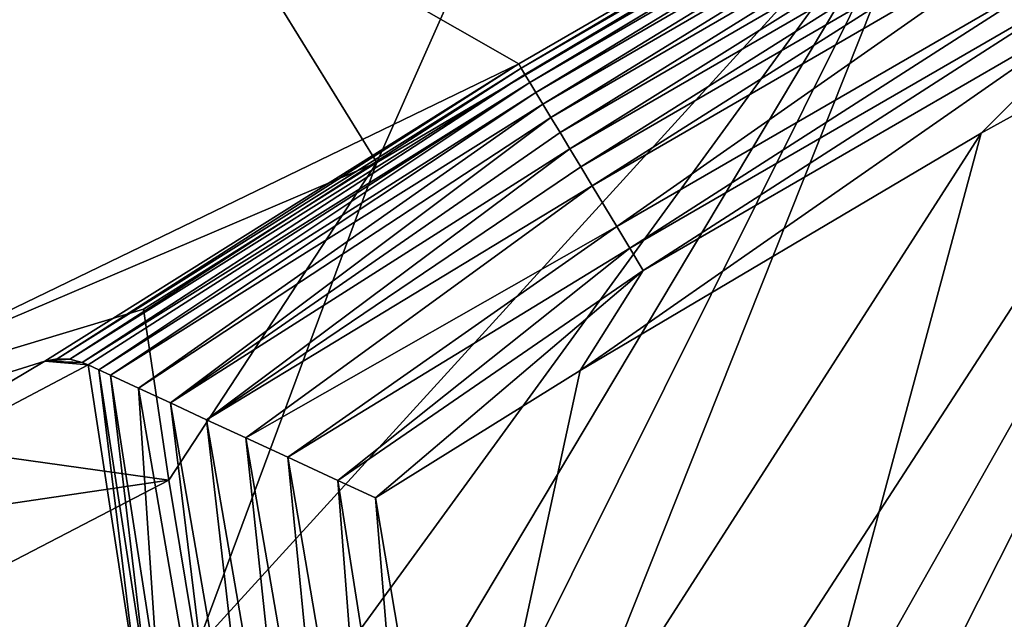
# Model space of a CAD drawing. Header units: metres. Extents: x 0 to 1501, y -1015 to 0.
# Tile 31 of 107: x 269 to 368, y -386 to -325. Entities that reach past the tile are written whole.
import ezdxf

# ---------------------------------------------------------------- set-up
doc = ezdxf.new("R2010")
doc.units = ezdxf.units.M

msp = doc.modelspace()

# ---------------------------------------------------------------- linework, layer by layer
at = {"layer": 'None'}
for points in [[(420.990051, -274.161865, -406), (481.171814, -245.016495, -406), (328.518768, -550.732056, -406)], [(328.518768, -550.732056, -406), (481.171814, -245.016495, -406), (719.086121, -769.217773, -406)], [(141.759155, -263.234894, -63), (279.604767, -298.438782, -63), (222.356293, -335.432922, -63)], [(143.92485, -263.175537, -60), (220.356644, -339.936798, -60), (275.17334, -304.257996, -60)], [(304.942993, -339.447876, -406), (279.604767, -298.438782, -63), (338.559021, -263.662933, -63)], [(362.194397, -305.676514, -406), (304.942993, -339.447876, -406), (338.559021, -263.662933, -63)], [(490.425323, -272.33667, -403), (356.401245, -576.011963, -403), (681.053406, -752.77417, -403)], [(490.425323, -272.33667, -403), (448.342804, -292.50531, -403), (356.401245, -576.011963, -403)], [(306.138794, -477.265167, -406), (301.366333, -458.551453, -406), (420.990051, -274.161865, -406)], [(420.990051, -274.161865, -406), (301.366333, -458.551453, -406), (362.194397, -305.676514, -406)], [(310.547516, -493.386932, -406), (306.138794, -477.265167, -406), (420.990051, -274.161865, -406)], [(420.990051, -274.161865, -406), (314.707947, -507.74234, -406), (310.547516, -493.386932, -406)], [(318.68457, -520.793213, -406), (314.707947, -507.74234, -406), (420.990051, -274.161865, -406)], [(322.999939, -534.307617, -406), (318.68457, -520.793213, -406), (420.990051, -274.161865, -406)], [(322.999939, -534.307617, -406), (420.990051, -274.161865, -406), (328.518768, -550.732056, -406)], [(344.939697, -543.6875, -403), (448.342804, -292.50531, -403), (326.765198, -482.247986, -403)], [(448.342804, -292.50531, -403), (406.866699, -313.893311, -403), (326.765198, -482.247986, -403)], [(448.342804, -292.50531, -403), (344.939697, -543.6875, -403), (356.401245, -576.011963, -403)], [(279.604767, -298.438782, -63), (242.987442, -365.849396, -324.51297), (222.356293, -335.432922, -63)], [(242.987442, -365.849396, -324.51297), (279.604767, -298.438782, -63), (304.942993, -339.447876, -406)], [(319.30722, -329.483673, -377.175201), (368.265991, -301.10791, -377.175201), (275.17334, -304.257996, -60)], [(319.30722, -329.483673, -377.175201), (319.537811, -329.920288, -379.803467), (368.265991, -301.10791, -377.175201)], [(319.537811, -329.920288, -379.803467), (368.48114, -301.554199, -379.803467), (368.265991, -301.10791, -377.175201)], [(319.537811, -329.920288, -379.803467), (319.912598, -330.541809, -382.385681), (368.48114, -301.554199, -379.803467)], [(319.912598, -330.541809, -382.385681), (368.834137, -302.188354, -382.385681), (368.48114, -301.554199, -379.803467)], [(319.912598, -330.541809, -382.385681), (320.404846, -331.358032, -384.897552), (368.834137, -302.188354, -382.385681)], [(320.404846, -331.358032, -384.897552), (369.297729, -303.02121, -384.897552), (368.834137, -302.188354, -382.385681)], [(369.297729, -303.02121, -384.897552), (320.404846, -331.358032, -384.897552), (321.010803, -332.362854, -387.314758)], [(369.868408, -304.046448, -387.314758), (369.297729, -303.02121, -384.897552), (321.010803, -332.362854, -387.314758)], [(275.17334, -304.257996, -60), (220.356644, -339.936798, -60), (231.205856, -372.136658, -292.722046)], [(231.205856, -372.136658, -292.722046), (319.30722, -329.483673, -377.175201), (275.17334, -304.257996, -60)], [(369.868408, -304.046448, -387.314758), (321.010803, -332.362854, -387.314758), (321.726196, -333.549164, -389.61441)], [(370.542175, -305.256897, -389.61441), (369.868408, -304.046448, -387.314758), (321.726196, -333.549164, -389.61441)], [(370.542175, -305.256897, -389.61441), (321.726196, -333.549164, -389.61441), (322.544556, -334.906158, -391.779236)], [(371.312866, -306.641479, -391.779236), (370.542175, -305.256897, -389.61441), (322.544556, -334.906158, -391.779236)], [(289.754974, -405.215912, -406), (286.719604, -388.550842, -406), (362.194397, -305.676514, -406)], [(362.194397, -305.676514, -406), (286.719604, -388.550842, -406), (304.942993, -339.447876, -406)], [(293.009277, -421.585968, -406), (289.754974, -405.215912, -406), (362.194397, -305.676514, -406)], [(362.194397, -305.676514, -406), (296.472443, -437.669617, -406), (293.009277, -421.585968, -406)], [(301.366333, -458.551453, -406), (296.472443, -437.669617, -406), (362.194397, -305.676514, -406)], [(371.312866, -306.641479, -391.779236), (322.544556, -334.906158, -391.779236), (323.458801, -336.42218, -393.793457)], [(372.17392, -308.188354, -393.793457), (371.312866, -306.641479, -391.779236), (323.458801, -336.42218, -393.793457)], [(323.458801, -336.42218, -393.793457), (324.461884, -338.085541, -395.641296), (372.17392, -308.188354, -393.793457)], [(324.461884, -338.085541, -395.641296), (373.118622, -309.885559, -395.641296), (372.17392, -308.188354, -393.793457)], [(324.461884, -338.085541, -395.641296), (325.546448, -339.883972, -397.307617), (373.118622, -309.885559, -395.641296)], [(325.546448, -339.883972, -397.307617), (374.140045, -311.720581, -397.307617), (373.118622, -309.885559, -395.641296)], [(374.140045, -311.720581, -397.307617), (325.546448, -339.883972, -397.307617), (326.703735, -341.80304, -398.780426)], [(375.230011, -313.67868, -398.780426), (374.140045, -311.720581, -397.307617), (326.703735, -341.80304, -398.780426)], [(329.200287, -345.942902, -401.100159), (375.230011, -313.67868, -398.780426), (326.703735, -341.80304, -398.780426)], [(326.765198, -482.247986, -403), (406.866699, -313.893311, -403), (366.032349, -336.482452, -403)], [(377.581238, -317.90274, -401.100159), (375.230011, -313.67868, -398.780426), (329.200287, -345.942902, -401.100159)], [(380.099152, -322.426239, -402.52005), (366.032349, -336.482452, -403), (406.866699, -313.893311, -403)], [(330.520752, -348.132538, -401.92572), (377.581238, -317.90274, -401.100159), (329.200287, -345.942902, -401.100159)], [(378.82486, -320.136932, -401.92572), (377.581238, -317.90274, -401.100159), (330.520752, -348.132538, -401.92572)], [(331.87381, -350.37619, -402.52005), (378.82486, -320.136932, -401.92572), (330.520752, -348.132538, -401.92572)], [(378.82486, -320.136932, -401.92572), (331.87381, -350.37619, -402.52005), (380.099152, -322.426239, -402.52005)], [(331.87381, -350.37619, -402.52005), (325.478271, -360.496002, -403), (380.099152, -322.426239, -402.52005)], [(325.478271, -360.496002, -403), (366.032349, -336.482452, -403), (380.099152, -322.426239, -402.52005)], [(231.205856, -372.136658, -292.722046), (271.366882, -359.540863, -377.175201), (319.30722, -329.483673, -377.175201)], [(271.366882, -359.540863, -377.175201), (272.620087, -359.309509, -379.803772), (319.30722, -329.483673, -377.175201)], [(272.620087, -359.309509, -379.803772), (319.537811, -329.920288, -379.803467), (319.30722, -329.483673, -377.175201)], [(272.620087, -359.309509, -379.803772), (273.883942, -359.352234, -382.386475), (319.537811, -329.920288, -379.803467)], [(273.883942, -359.352234, -382.386475), (319.912598, -330.541809, -382.385681), (319.537811, -329.920288, -379.803467)], [(273.883942, -359.352234, -382.386475), (275.148376, -359.668915, -384.898254), (319.912598, -330.541809, -382.385681)], [(275.148376, -359.668915, -384.898254), (320.404846, -331.358032, -384.897552), (319.912598, -330.541809, -382.385681)], [(275.148376, -359.668915, -384.898254), (275.761993, -359.921753, -386.089722), (320.404846, -331.358032, -384.897552)], [(275.761993, -359.921753, -386.089722), (276.823303, -360.4151, -387.962341), (320.404846, -331.358032, -384.897552)], [(320.404846, -331.358032, -384.897552), (276.823303, -360.4151, -387.962341), (321.010803, -332.362854, -387.314758)], [(276.823303, -360.4151, -387.962341), (278.015289, -360.968994, -389.748474), (321.010803, -332.362854, -387.314758)], [(321.010803, -332.362854, -387.314758), (278.015289, -360.968994, -389.748474), (321.726196, -333.549164, -389.61441)], [(278.015289, -360.968994, -389.748474), (280.844208, -362.28302, -393.122894), (321.726196, -333.549164, -389.61441)], [(321.726196, -333.549164, -389.61441), (280.844208, -362.28302, -393.122894), (322.544556, -334.906158, -391.779236)], [(280.844208, -362.28302, -393.122894), (284.067078, -363.778656, -396.012482), (322.544556, -334.906158, -391.779236)], [(322.544556, -334.906158, -391.779236), (284.067078, -363.778656, -396.012482), (323.458801, -336.42218, -393.793457)], [(284.067078, -363.778656, -396.012482), (324.461884, -338.085541, -395.641296), (323.458801, -336.42218, -393.793457)], [(326.765198, -482.247986, -403), (366.032349, -336.482452, -403), (312.603668, -419.77652, -403)], [(366.032349, -336.482452, -403), (325.478271, -360.496002, -403), (312.603668, -419.77652, -403)], [(284.067078, -363.778656, -396.012482), (287.7117, -365.468323, -398.46875), (324.461884, -338.085541, -395.641296)], [(287.7117, -365.468323, -398.46875), (325.546448, -339.883972, -397.307617), (324.461884, -338.085541, -395.641296)], [(281.350525, -354.302551, -406), (242.987442, -365.849396, -324.51297), (304.942993, -339.447876, -406)], [(304.942993, -339.447876, -406), (283.914063, -371.581573, -406), (281.350525, -354.302551, -406)], [(286.719604, -388.550842, -406), (283.914063, -371.581573, -406), (304.942993, -339.447876, -406)], [(325.546448, -339.883972, -397.307617), (287.7117, -365.468323, -398.46875), (326.703735, -341.80304, -398.780426)], [(287.7117, -365.468323, -398.46875), (291.701324, -367.315765, -400.431763), (326.703735, -341.80304, -398.780426)], [(326.703735, -341.80304, -398.780426), (291.701324, -367.315765, -400.431763), (329.200287, -345.942902, -401.100159)], [(291.701324, -367.315765, -400.431763), (295.936462, -369.274475, -401.853577), (329.200287, -345.942902, -401.100159)], [(329.200287, -345.942902, -401.100159), (295.936462, -369.274475, -401.853577), (330.520752, -348.132538, -401.92572)], [(295.936462, -369.274475, -401.853577), (301.007385, -371.616394, -402.793365), (330.520752, -348.132538, -401.92572)], [(330.520752, -348.132538, -401.92572), (301.007385, -371.616394, -402.793365), (331.87381, -350.37619, -402.52005)], [(301.007385, -371.616394, -402.793365), (304.807007, -373.368744, -403), (331.87381, -350.37619, -402.52005)], [(331.87381, -350.37619, -402.52005), (304.807007, -373.368744, -403), (325.478271, -360.496002, -403)], [(242.987442, -365.849396, -324.51297), (281.350525, -354.302551, -406), (283.914063, -371.581573, -406)], [(271.366882, -359.540863, -377.175201), (273.883942, -359.352234, -382.386475), (272.620087, -359.309509, -379.803772)], [(231.714371, -383.19342, -292.652283), (271.366882, -359.540863, -377.175201), (231.205856, -372.136658, -292.722046)], [(275.761993, -359.921753, -386.089722), (271.366882, -359.540863, -377.175201), (231.714371, -383.19342, -292.652283)], [(280.733185, -392.407318, -386.774231), (275.761993, -359.921753, -386.089722), (231.714371, -383.19342, -292.652283)], [(275.148376, -359.668915, -384.898254), (273.883942, -359.352234, -382.386475), (271.366882, -359.540863, -377.175201)], [(275.761993, -359.921753, -386.089722), (275.148376, -359.668915, -384.898254), (271.366882, -359.540863, -377.175201)], [(275.761993, -359.921753, -386.089722), (280.733185, -392.407318, -386.774231), (276.823303, -360.4151, -387.962341)], [(280.733185, -392.407318, -386.774231), (281.733429, -392.247131, -388.575104), (276.823303, -360.4151, -387.962341)], [(276.823303, -360.4151, -387.962341), (281.733429, -392.247131, -388.575104), (278.015289, -360.968994, -389.748474)], [(281.733429, -392.247131, -388.575104), (282.841339, -392.070984, -390.288239), (278.015289, -360.968994, -389.748474)], [(278.015289, -360.968994, -389.748474), (282.841339, -392.070984, -390.288239), (280.844208, -362.28302, -393.122894)], [(312.603668, -419.77652, -403), (325.478271, -360.496002, -403), (304.807007, -373.368744, -403)], [(282.841339, -392.070984, -390.288239), (291.424377, -423.834198, -393.858734), (280.844208, -362.28302, -393.122894)], [(280.844208, -362.28302, -393.122894), (291.424377, -423.834198, -393.858734), (284.067078, -363.778656, -396.012482)], [(291.424377, -423.834198, -393.858734), (294.341827, -423.274384, -396.546295), (284.067078, -363.778656, -396.012482)], [(284.067078, -363.778656, -396.012482), (294.341827, -423.274384, -396.546295), (287.7117, -365.468323, -398.46875)], [(234.418823, -378.891052, -305.348602), (242.987442, -365.849396, -324.51297), (283.914063, -371.581573, -406)], [(294.341827, -423.274384, -396.546295), (297.583405, -422.652954, -398.813019), (287.7117, -365.468323, -398.46875)], [(287.7117, -365.468323, -398.46875), (297.583405, -422.652954, -398.813019), (291.701324, -367.315765, -400.431763)], [(297.583405, -422.652954, -398.813019), (301.093201, -421.98053, -400.619354), (291.701324, -367.315765, -400.431763)], [(291.701324, -367.315765, -400.431763), (301.093201, -421.98053, -400.619354), (295.936462, -369.274475, -401.853577)], [(301.093201, -421.98053, -400.619354), (304.810333, -421.268677, -401.934265), (295.936462, -369.274475, -401.853577)], [(295.936462, -369.274475, -401.853577), (304.810333, -421.268677, -401.934265), (301.007385, -371.616394, -402.793365)], [(234.418823, -378.891052, -305.348602), (283.914063, -371.581573, -406), (235.687149, -396.645447, -305.383911)], [(283.914063, -371.581573, -406), (286.719604, -388.550842, -406), (235.687149, -396.645447, -305.383911)], [(304.810333, -421.268677, -401.934265), (308.669342, -420.529846, -402.731995), (301.007385, -371.616394, -402.793365)], [(301.007385, -371.616394, -402.793365), (308.669342, -420.529846, -402.731995), (304.807007, -373.368744, -403)], [(308.669342, -420.529846, -402.731995), (312.603668, -419.77652, -403), (304.807007, -373.368744, -403)], [(231.714371, -383.19342, -292.652283), (232.842667, -400.794281, -292.652283), (280.733185, -392.407318, -386.774231)]]:
    msp.add_3dface(points, dxfattribs=at)

doc.saveas('drawing.dxf')
